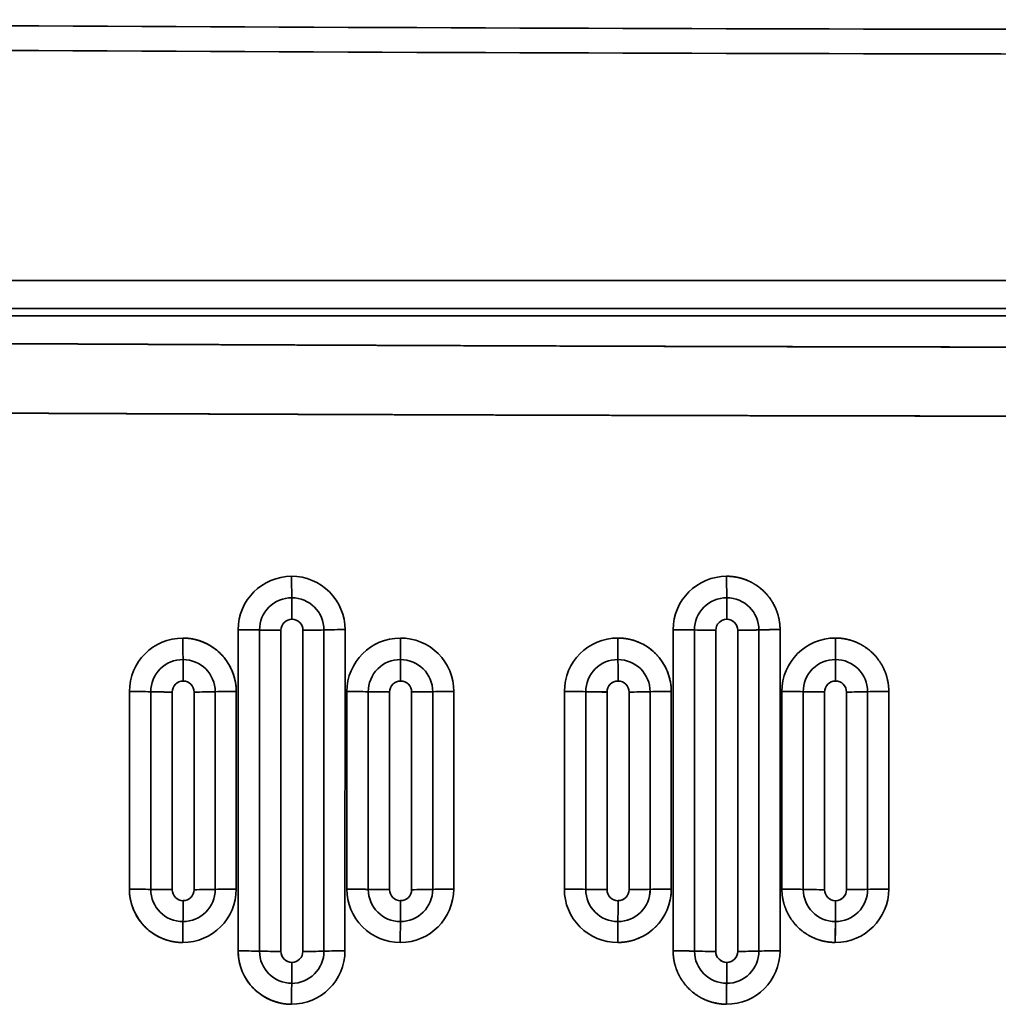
# Model space of a CAD drawing. Extents: x 261 to 1910, y 448 to 1974.
# Tile 7 of 21: x 438 to 636, y 1042 to 1241. Entities that reach past the tile are written whole.
import ezdxf

# ---------------------------------------------------------------- set-up
doc = ezdxf.new("R2010")
doc.units = 0
doc.layers.get('0').update_dxf_attribs({"lineweight": 13})

# ---------------------------------------------------------------- blocks, each defined once
blk = doc.blocks.new('BLOCK17')
at = {"color": 7, "lineweight": 35}
for p, q in [((0, 647.2), (-377.47, 647.2)), ((-377.47, 647.2), (0, 647.2)), ((0, 641.56), (-377.47, 641.56)), ((-377.47, 641.56), (0, 641.56)), ((0, 640.09), (-290, 640.09)), ((-290, 640.09), (0, 640.09)), ((-230.88, 511.53), (-230.87, 576.54)), ((-230.88, 511.53), (-230.87, 576.54)), ((-226.54, 576.49), (-226.55, 511.48)), ((-226.55, 511.48), (-226.54, 576.49)), ((-222.22, 576.43), (-222.23, 511.43)), ((-222.22, 576.43), (-222.23, 511.43)), ((-217.77, 511.43), (-217.78, 576.43)), ((-217.77, 511.43), (-217.78, 576.43)), ((-213.52, 511.49), (-213.51, 576.49)), ((-213.51, 576.49), (-213.52, 511.49)), ((-209.25, 576.56), (-209.26, 511.55)), ((-209.25, 576.56), (-209.26, 511.55)), ((-142.86, 511.55), (-142.85, 576.55)), ((-142.86, 511.55), (-142.85, 576.55)), ((-138.53, 576.49), (-138.54, 511.49)), ((-138.54, 511.49), (-138.53, 576.49)), ((-134.22, 576.43), (-134.23, 511.43)), ((-134.22, 576.43), (-134.23, 511.43)), ((-129.77, 511.43), (-129.78, 576.43)), ((-129.77, 511.43), (-129.78, 576.43)), ((-125.51, 511.5), (-125.5, 576.5)), ((-125.5, 576.5), (-125.51, 511.5)), ((-121.22, 576.56), (-121.23, 511.56)), ((-121.22, 576.56), (-121.23, 511.56)), ((-252.88, 524.03), (-252.88, 564.03)), ((-252.88, 524.03), (-252.88, 564.03)), ((-248.55, 563.99), (-248.55, 523.98)), ((-248.55, 523.98), (-248.55, 563.99)), ((-244.22, 563.93), (-244.22, 523.93)), ((-244.22, 563.93), (-244.22, 523.93)), ((-239.78, 523.93), (-239.78, 563.93)), ((-239.78, 523.93), (-239.78, 563.93)), ((-235.52, 523.99), (-235.52, 563.99)), ((-235.52, 563.99), (-235.52, 523.99)), ((-231.25, 564.05), (-231.26, 524.05)), ((-231.25, 564.05), (-231.26, 524.05)), ((-208.87, 524.04), (-208.87, 564.04)), ((-208.87, 524.04), (-208.87, 564.04)), ((-204.54, 563.99), (-204.55, 523.99)), ((-204.55, 523.99), (-204.54, 563.99)), ((-200.22, 563.93), (-200.22, 523.93)), ((-200.22, 563.93), (-200.22, 523.93)), ((-195.77, 523.93), (-195.78, 563.93)), ((-195.77, 523.93), (-195.78, 563.93)), ((-191.51, 523.99), (-191.51, 563.99)), ((-191.51, 563.99), (-191.51, 523.99)), ((-187.24, 564.06), (-187.25, 524.06)), ((-187.24, 564.06), (-187.25, 524.06)), ((-164.86, 524.04), (-164.86, 564.05)), ((-164.86, 524.04), (-164.86, 564.05)), ((-160.54, 563.99), (-160.54, 523.99)), ((-160.54, 523.99), (-160.54, 563.99)), ((-156.22, 563.93), (-156.23, 523.93)), ((-156.22, 563.93), (-156.23, 523.93)), ((-151.77, 523.93), (-151.78, 563.93)), ((-151.77, 523.93), (-151.78, 563.93)), ((-147.51, 523.99), (-147.51, 564)), ((-147.51, 564), (-147.51, 523.99)), ((-143.23, 564.06), (-143.24, 524.06)), ((-143.23, 564.06), (-143.24, 524.06)), ((-120.85, 524.05), (-120.85, 564.05)), ((-120.85, 524.05), (-120.85, 564.05)), ((-116.53, 563.99), (-116.53, 523.99)), ((-116.53, 523.99), (-116.53, 563.99)), ((-112.22, 563.93), (-112.23, 523.93)), ((-112.22, 563.93), (-112.23, 523.93)), ((-107.77, 523.93), (-107.78, 563.93)), ((-107.77, 523.93), (-107.78, 563.93)), ((-103.5, 524), (-103.5, 564)), ((-103.5, 564), (-103.5, 524)), ((-99.22, 564.06), (-99.22, 524.06)), ((-99.22, 564.06), (-99.22, 524.06))]:
    blk.add_line(p, q, dxfattribs=at)
for centre, radius, start, end in [((0, 50234.54), 49536.54, 269.48519, 269.999997), ((0, 50234.8), 49536.8, 269.48519, 269.999995), ((0, 50234.65), 49541.65, 269.48519, 269.999997), ((0, 50234.54), 49541.54, 269.48519, 269.999997), ((-220.05, 576.53), 10.82, 89.995, 179.9644), ((-220.05, 576.53), 10.82, 89.995, 179.9645), ((-220.04, 576.55), 10.8, 0.0047, 90.0395), ((-220.04, 576.55), 10.8, 0.0045, 90.0398), ((92.52, 586.82), 312.57, 179.9031, 180.6999), ((92.52, 586.82), 312.57, 179.9031, 180.6999), ((-132.04, 576.54), 10.82, 89.9804, 179.9599), ((-132.04, 576.54), 10.82, 89.9792, 179.9605), ((354.95, 586.8), 486.98, 179.9338, 180.4456), ((354.95, 586.8), 486.98, 179.9337, 180.4456), ((-220.03, 576.49), 6.52, 89.9899, 180.0004), ((-220.03, 576.49), 6.52, 89.989, 180.0003), ((-220.03, 576.49), 6.51, 0.011, 90.002), ((-528.02, 579), 308.02, 359.936, 0.7444), ((-528.02, 579), 308.02, 359.9359, 0.7443), ((-220.03, 576.49), 6.51, 0.0107, 90.0013), ((-132.02, 576.49), 6.52, 89.9876, 179.9973), ((-132.02, 576.49), 6.52, 89.9867, 179.9975), ((-132.02, 576.49), 6.51, 0.0127, 90.0044), ((-610.87, 579.01), 478.87, 359.9581, 0.4785), ((-610.87, 579.01), 478.87, 359.9581, 0.4785), ((-132.02, 576.49), 6.51, 0.0125, 90.0043), ((-220, 576.43), 2.22, 90.0035, 180.0101), ((-220, 576.43), 2.22, 90.0047, 180.0102), ((-220, 576.43), 2.23, 359.9994, 89.9886), ((-220, 576.43), 2.23, 359.9987, 89.9901), ((-132, 576.43), 2.22, 90.007, 180.0074), ((-132, 576.43), 2.22, 90.0064, 180.0087), ((-132, 576.43), 2.23, 359.9977, 89.9888), ((-132, 576.43), 2.23, 359.9971, 89.9902), ((-230.52, 418.74), 157.8, 88.5563, 90.127), ((-230.52, 418.74), 157.8, 88.5563, 90.127), ((-222.47, 732.94), 156.51, 268.51, 270.0916), ((-222.47, 732.94), 156.51, 268.51, 270.0916), ((-217.71, 726), 149.57, 269.9764, 271.609), ((-217.71, 726), 149.57, 269.9764, 271.609), ((-209.23, 428.19), 148.37, 90.0071, 91.6552), ((-209.23, 428.19), 148.37, 90.0071, 91.6552), ((-142.57, 431.17), 145.38, 88.411, 90.1125), ((-142.57, 431.17), 145.38, 88.411, 90.1125), ((-134.44, 720.93), 144.5, 268.3749, 270.0839), ((-134.44, 720.93), 144.5, 268.3753, 270.0844), ((-129.68, 716.74), 140.31, 269.9607, 271.7054), ((-129.68, 716.74), 140.3, 269.9607, 271.7054), ((-121.27, 436.99), 139.58, 89.9819, 91.7387), ((-121.27, 436.98), 139.58, 89.9819, 91.7387), ((-242.06, 564.03), 10.82, 89.9994, 179.9663), ((-242.06, 564.03), 10.82, 89.9989, 179.9667), ((-242.05, 564.05), 10.8, 0.0002, 90.0378), ((41.52, 574.33), 283.57, 179.8954, 180.7734), ((41.52, 574.33), 283.57, 179.8954, 180.7734), ((-198.05, 564.03), 10.82, 89.9925, 179.9628), ((-198.05, 564.03), 10.82, 89.9938, 179.9625), ((-198.04, 564.06), 10.8, 0.0072, 90.0413), ((-198.04, 564.06), 10.8, 0.0048, 90.0439), ((134.56, 574.31), 332.61, 179.9073, 180.6563), ((134.56, 574.31), 332.61, 179.9073, 180.6563), ((-154.04, 564.04), 10.82, 89.9848, 179.9604), ((-154.04, 564.04), 10.82, 89.9848, 179.9604), ((-154.03, 564.06), 10.8, 0.0143, 90.0445), ((258.63, 574.3), 412.67, 179.9228, 180.5266), ((258.63, 574.3), 412.67, 179.9228, 180.5266), ((-110.03, 564.04), 10.82, 89.9769, 179.959), ((-110.03, 564.04), 10.82, 89.9766, 179.9593), ((451.46, 574.29), 561.49, 179.9417, 180.3856), ((451.46, 574.29), 561.48, 179.9417, 180.3856), ((-242.03, 563.99), 6.52, 89.9899, 180.0014), ((-242.03, 563.99), 6.52, 89.9889, 180.0018), ((-242.03, 563.99), 6.51, 0.0132, 89.997), ((-521.54, 566.5), 279.54, 359.9307, 0.8211), ((-521.54, 566.5), 279.54, 359.9304, 0.8208), ((-242.03, 563.99), 6.51, 0.0102, 90.0001), ((-198.03, 563.99), 6.52, 89.9884, 180.0038), ((-198.03, 563.99), 6.52, 89.9896, 179.9997), ((-198.02, 563.99), 6.51, 0.0105, 90.0025), ((-198.02, 563.99), 6.51, 0.0091, 90.0039), ((-525.48, 566.5), 327.48, 359.9401, 0.7006), ((-525.48, 566.5), 327.48, 359.9398, 0.7002), ((-154.02, 563.99), 6.52, 89.9891, 179.9973), ((-154.02, 563.99), 6.52, 89.9876, 179.9983), ((-154.02, 563.99), 6.51, 0.0142, 90.0022), ((-559.84, 566.5), 405.84, 359.9512, 0.5651), ((-559.84, 566.51), 405.84, 359.951, 0.5649), ((-154.02, 563.99), 6.51, 0.0119, 90.0034), ((-110.02, 563.99), 6.52, 89.9899, 179.9959), ((-110.02, 563.99), 6.52, 89.9873, 179.9965), ((-110.01, 564), 6.51, 0.0122, 90.005), ((-661.65, 566.51), 551.65, 359.9639, 0.4157), ((-661.66, 566.51), 551.66, 359.964, 0.4158), ((-110.01, 564), 6.51, 0.0128, 90.0047), ((-242, 563.93), 2.22, 90.0026, 180.0089), ((-242, 563.93), 2.22, 90.0025, 180.0094), ((-242, 563.93), 2.23, 0.0002, 89.9897), ((-242, 563.93), 2.23, 0.0022, 89.9877), ((-198, 563.93), 2.22, 90.0032, 180.0093), ((-198, 563.93), 2.22, 90.0039, 180.013), ((-198, 563.93), 2.23, 359.9997, 89.9882), ((-198, 563.93), 2.23, 359.9971, 89.992), ((-154, 563.93), 2.22, 90.0082, 180.0057), ((-154, 563.93), 2.22, 90.0064, 180.0068), ((-154, 563.93), 2.23, 359.9989, 89.9892), ((-154, 563.93), 2.23, 359.9997, 89.99), ((-110, 563.93), 2.22, 90.0073, 180.0051), ((-110, 563.93), 2.22, 90.0082, 180.0061), ((-110, 563.93), 2.23, 359.9989, 89.9895), ((-110, 563.93), 2.23, 359.9975, 89.9917), ((-252.51, 401.11), 162.92, 88.6076, 90.1297), ((-252.51, 401.11), 162.92, 88.6076, 90.1297), ((-244.49, 725.4), 161.47, 268.5587, 270.0927), ((-244.48, 725.4), 161.47, 268.5583, 270.0923), ((-239.72, 717.53), 153.6, 269.9804, 271.5689), ((-239.72, 717.53), 153.6, 269.9802, 271.5688), ((-231.22, 411.82), 152.23, 90.0137, 91.6187), ((-231.22, 411.82), 152.23, 90.0137, 91.6187), ((-208.53, 408.77), 155.27, 88.5299, 90.1257), ((-208.53, 408.77), 155.27, 88.5299, 90.1257), ((-200.47, 717.94), 154, 268.4836, 270.0902), ((-200.47, 717.94), 154, 268.4834, 270.0901), ((-195.71, 711.48), 147.54, 269.9732, 271.6288), ((-195.71, 711.48), 147.54, 269.9732, 271.6288), ((-187.23, 417.67), 146.39, 90.0036, 91.6748), ((-187.23, 417.67), 146.39, 90.0036, 91.6748), ((-164.55, 415.34), 148.71, 88.4541, 90.1186), ((-164.55, 415.34), 148.71, 88.4541, 90.1186), ((-156.45, 711.59), 147.66, 268.4133, 270.087), ((-156.45, 711.6), 147.66, 268.4129, 270.0866), ((-151.69, 706.55), 142.62, 269.9652, 271.6803), ((-151.69, 706.55), 142.62, 269.9653, 271.6803), ((-143.25, 422.35), 141.71, 89.9908, 91.7197), ((-143.25, 422.35), 141.71, 89.9908, 91.7197), ((-120.58, 420.68), 143.37, 88.3837, 90.1082), ((-120.58, 420.68), 143.37, 88.3837, 90.1081), ((-112.43, 706.51), 142.57, 268.3502, 270.0813), ((-112.43, 706.51), 142.57, 268.3507, 270.0818), ((-107.67, 702.89), 138.96, 269.9568, 271.7194), ((-107.67, 702.89), 138.96, 269.9568, 271.7194), ((-99.28, 425.74), 138.32, 89.9755, 91.7495), ((-99.28, 425.74), 138.32, 89.9755, 91.7495), ((-110.04, 524.07), 10.82, 269.9751, 359.9531), ((-110.04, 524.07), 10.82, 269.9756, 359.9534), ((-252.49, 355.91), 168.12, 88.6567, 90.1326), ((-252.49, 355.91), 168.12, 88.6567, 90.1326), ((-242.09, 524.03), 10.79, 179.9918, 270.0375), ((-244.49, 690.33), 166.39, 268.6014, 270.0908), ((-242.04, 523.98), 6.51, 180.0101, 269.9992), ((-244.49, 690.33), 166.39, 268.6014, 270.0908), ((-242.04, 523.98), 6.51, 180.0096, 269.9984), ((-242, 523.93), 2.23, 179.9995, 269.9921), ((-242, 523.93), 2.23, 179.9989, 269.9936), ((-242.08, 524.06), 10.82, 270.0055, 359.9616), ((-242.08, 524.06), 10.82, 270.0058, 359.9623), ((-242.04, 523.99), 6.52, 269.9892, 0.0014), ((-242.04, 523.99), 6.52, 269.99, 0.0016), ((-242, 523.93), 2.22, 269.9991, 0.0065), ((-242, 523.93), 2.22, 269.9997, 0.0058), ((-239.73, 681.55), 157.62, 269.9819, 271.5289), ((-239.73, 681.55), 157.62, 269.9819, 271.5289), ((-231.2, 368.08), 155.97, 90.0198, 91.5853), ((-231.2, 368.08), 155.97, 90.0198, 91.5853), ((-198.08, 524.04), 10.79, 179.999, 270.0432), ((-208.51, 365), 159.03, 88.5709, 90.1297), ((-208.51, 365), 159.04, 88.5709, 90.1297), ((-198.08, 524.04), 10.79, 179.9988, 270.0434), ((-200.47, 681.46), 157.52, 268.5175, 270.089), ((-200.47, 681.46), 157.52, 268.5175, 270.089), ((-198.03, 523.99), 6.51, 180.0108, 270.0002), ((-198.03, 523.99), 6.51, 180.011, 270.0002), ((-198, 523.93), 2.23, 179.9979, 269.9926), ((-198, 523.93), 2.23, 179.9967, 269.9943), ((-198.07, 524.06), 10.82, 269.9967, 359.9572), ((-198.07, 524.06), 10.82, 269.9967, 359.9572), ((-198.03, 523.99), 6.52, 269.9905, 359.998), ((-198.03, 523.99), 6.52, 269.988, 359.9992), ((-198, 523.93), 2.22, 269.9999, 0.0039), ((-198, 523.93), 2.22, 270.0026, 0.0028), ((-195.71, 674.24), 150.31, 269.9746, 271.5987), ((-195.71, 674.24), 150.31, 269.9748, 271.599), ((-187.22, 375.14), 148.91, 90.01, 91.6519), ((-187.22, 375.14), 148.91, 90.01, 91.6519), ((-154.07, 524.04), 10.8, 180.0071, 270.0487), ((-164.54, 372.84), 151.2, 88.4854, 90.1233), ((-164.54, 372.84), 151.2, 88.4854, 90.1233), ((-154.07, 524.04), 10.8, 180.0073, 270.0486), ((-156.45, 673.88), 149.94, 268.4371, 270.086), ((-154.03, 523.99), 6.51, 180.013, 270.0017), ((-156.45, 673.88), 149.94, 268.4371, 270.086), ((-154.03, 523.99), 6.51, 180.0124, 270.0025), ((-154, 523.93), 2.23, 179.9977, 269.9958), ((-154, 523.93), 2.23, 179.9977, 269.9954), ((-154.05, 524.07), 10.82, 269.9869, 359.9541), ((-154.02, 523.99), 6.52, 269.9846, 359.9997), ((-154.03, 523.99), 6.52, 269.9871, 359.9973), ((-154, 523.93), 2.23, 270.002, 0.0014), ((-154, 523.93), 2.22, 269.9992, 0.0044), ((-151.69, 668.24), 144.3, 269.9664, 271.6604), ((-151.69, 668.24), 144.3, 269.9664, 271.6604), ((-143.24, 380.86), 143.2, 89.9968, 91.707), ((-143.24, 380.86), 143.2, 89.9968, 91.707), ((-120.57, 379.24), 144.81, 88.4046, 90.1127), ((-120.57, 379.24), 144.81, 88.4046, 90.1127), ((-112.43, 667.77), 143.84, 268.3651, 270.0815), ((-110.02, 523.99), 6.51, 180.0138, 270.0047), ((-112.43, 667.77), 143.84, 268.3651, 270.0815), ((-110.02, 523.99), 6.51, 180.0133, 270.0048), ((-110, 523.93), 2.23, 179.9992, 269.9967), ((-110, 523.93), 2.23, 179.999, 269.9982), ((-110.02, 524), 6.52, 269.984, 359.9965), ((-110.02, 524), 6.52, 269.9862, 359.9953), ((-110, 523.93), 2.23, 270.0022, 359.9993), ((-110, 523.93), 2.23, 269.9981, 0.0022), ((-107.67, 663.73), 139.79, 269.9576, 271.7089), ((-107.67, 663.73), 139.79, 269.9576, 271.7088), ((-99.27, 385.05), 139.01, 89.9804, 91.745), ((-99.27, 385.05), 139.01, 89.9804, 91.745), ((-480.68, 521.71), 238.68, 358.9824, 359.9992), ((-480.68, 521.71), 238.68, 358.9824, 359.9992), ((-474.27, 521.71), 276.27, 359.1211, 359.9989), ((-474.26, 521.72), 276.26, 359.1203, 359.9981), ((-492.5, 521.71), 338.5, 359.2829, 359.9988), ((-492.51, 521.71), 338.51, 359.2831, 359.999), ((-565.61, 521.72), 455.61, 359.4674, 359.999), ((-565.62, 521.72), 455.62, 359.4674, 359.999), ((-7.47, 513.07), 234.61, 178.924, 179.9591), ((-7.47, 513.07), 234.61, 178.924, 179.9591), ((72.93, 513.05), 271, 179.0649, 179.9602), ((72.93, 513.05), 271, 179.0649, 179.9602), ((177.32, 513.04), 331.38, 179.2326, 179.9642), ((177.32, 513.04), 331.37, 179.2326, 179.9641), ((335.18, 513.03), 445.22, 179.4271, 179.9712), ((335.18, 513.03), 445.23, 179.4271, 179.9712), ((-230.5, 346.43), 165.1, 88.6301, 90.1326), ((-230.5, 346.43), 165.1, 88.6301, 90.1326), ((-220.08, 511.53), 10.79, 179.9937, 270.0402), ((-222.48, 674.82), 163.38, 268.5732, 270.0895), ((-222.48, 674.82), 163.38, 268.5732, 270.0895), ((-220.04, 511.49), 6.51, 180.0088, 270.0001), ((-220.04, 511.49), 6.51, 180.0104, 269.9987), ((-220, 511.43), 2.23, 179.9992, 269.9921), ((-220, 511.43), 2.23, 179.9958, 269.9965), ((-220.08, 511.56), 10.82, 270.0032, 359.9591), ((-220.08, 511.56), 10.82, 270.0026, 359.96), ((-220.03, 511.49), 6.52, 269.9876, 0.0016), ((-220.03, 511.49), 6.52, 269.9884, 0.0014), ((-220, 511.43), 2.22, 269.9994, 0.0038), ((-220, 511.43), 2.22, 269.9991, 0.0045), ((-217.72, 666.52), 155.09, 269.9788, 271.5516), ((-217.72, 666.52), 155.09, 269.9796, 271.5525), ((-209.21, 358.08), 153.47, 90.0174, 91.6092), ((-209.21, 358.08), 153.47, 90.0174, 91.6092), ((-142.55, 363.04), 148.51, 88.4532, 90.1201), ((-142.55, 363), 148.54, 88.4537, 90.1202), ((-134.44, 658.79), 147.35, 268.4068, 270.0837), ((-132.02, 511.49), 6.51, 180.0137, 270.0023), ((-134.44, 658.79), 147.35, 268.4068, 270.0837), ((-132.02, 511.49), 6.51, 180.0132, 270.003), ((-132, 511.43), 2.23, 179.9983, 269.9989), ((-132, 511.43), 2.23, 179.9987, 269.9983), ((-132.05, 511.57), 10.82, 269.9816, 359.9526), ((-132.05, 511.57), 10.82, 269.9817, 359.9525), ((-132.02, 511.5), 6.52, 269.9856, 359.9965), ((-132.02, 511.5), 6.52, 269.9857, 359.9966), ((-132, 511.43), 2.23, 270.0019, 359.9978), ((-132, 511.43), 2.23, 269.9993, 360), ((-129.68, 653.76), 142.32, 269.9623, 271.6808), ((-129.68, 653.76), 142.32, 269.962, 271.6806), ((-121.25, 370.25), 141.31, 89.991, 91.7252), ((-121.25, 370.25), 141.31, 89.991, 91.7252), ((-469.11, 509.21), 249.11, 359.0259, 359.9999), ((-469.11, 509.21), 249.11, 359.0257, 359.9997), ((-507.27, 509.21), 375.27, 359.3538, 359.9995), ((-507.26, 509.21), 375.26, 359.3536, 359.9992), ((24.41, 500.56), 244.48, 178.9655, 179.9585), ((24.47, 500.56), 244.54, 178.9659, 179.9586), ((234.76, 500.53), 366.81, 179.3054, 179.9661), ((234.75, 500.53), 366.81, 179.3051, 179.9658)]:
    blk.add_arc(centre, radius, start, end, dxfattribs=at)
for points, knots in [([(0, 633.67), (-31.08, 633.67), (-62.15, 633.7), (-93.22, 633.75), (-151.96, 633.89), (-209.42, 634.11), (-236.62, 634.23), (-263.48, 634.36), (-290.05, 634.5)], [0, 0, 0, 0, 0, 0, 213.80714, 213.80714, 213.80714, 410.257399, 410.257399, 410.257399, 410.257399, 410.257399, 410.257399]), ([(-290.05, 634.5), (-264.27, 634.36), (-238.22, 634.24), (-211.85, 634.12), (-162.12, 633.93), (-111.43, 633.8), (-87.7, 633.75), (-55.91, 633.7), (-23.99, 633.68), (-15.99, 633.67), (-8, 633.67), (0, 633.67)], [0, 0, 0, 0, 0, 0, 190.526767, 190.526767, 190.526767, 355.284029, 355.284029, 355.284029, 410.284832, 410.284832, 410.284832, 410.284832, 410.284832, 410.284832]), ([(0, 619.71), (-12.29, 619.71), (-24.58, 619.72), (-36.87, 619.72), (-67.13, 619.75), (-97.3, 619.79), (-115.14, 619.83), (-147.11, 619.9), (-178.84, 619.99), (-192.85, 620.04), (-220.89, 620.13), (-248.72, 620.24), (-262.65, 620.3), (-276.53, 620.36), (-290.36, 620.43)], [0, 0, 0, 0, 0, 0, 72.675743, 72.675743, 72.675743, 179.231731, 179.231731, 179.231731, 263.888053, 263.888053, 263.888053, 349.415949, 349.415949, 349.415949, 349.415949, 349.415949, 349.415949]), ([(0, 619.71), (-31.1, 619.71), (-62.19, 619.74), (-93.28, 619.78), (-152.08, 619.9), (-209.6, 620.09), (-236.85, 620.19), (-263.75, 620.3), (-290.36, 620.43)], [0, 0, 0, 0, 0, 0, 213.776763, 213.776763, 213.776763, 410.411948, 410.411948, 410.411948, 410.411948, 410.411948, 410.411948]), ([(-132.03, 587.36), (-131.41, 587.36), (-130.8, 587.31), (-130.21, 587.23), (-128.7, 586.91), (-127.34, 586.35), (-126.56, 585.93), (-124.78, 584.74), (-123.41, 583.24), (-122.74, 582.25), (-121.88, 580.56), (-121.41, 578.74), (-121.29, 578.03), (-121.23, 577.3), (-121.22, 576.56)], [0, 0, 0, 0, 0, 0, 3.473224, 3.473224, 3.473224, 9.147077, 9.147077, 9.147077, 17.65516, 17.65516, 17.65516, 22.995899, 22.995899, 22.995899, 22.995899, 22.995899, 22.995899]), ([(-132.03, 587.36), (-131.41, 587.36), (-130.79, 587.31), (-130.19, 587.23), (-129.3, 587.03), (-128.46, 586.76), (-128.19, 586.66), (-127.33, 586.31), (-126.54, 585.89), (-126.04, 585.57), (-124.79, 584.67), (-123.75, 583.59), (-123.2, 582.87), (-122.19, 581.27), (-121.56, 579.51), (-121.34, 578.54), (-121.22, 577.56), (-121.22, 576.56)], [0, 0, 0, 0, 0, 0, 3.430399, 3.430399, 3.430399, 5.19542, 5.19542, 5.19542, 8.945181, 8.945181, 8.945181, 15.014933, 15.014933, 15.014933, 21.815749, 21.815749, 21.815749, 21.815749, 21.815749, 21.815749]), ([(-242.06, 574.85), (-241.21, 574.85), (-240.39, 574.77), (-239.6, 574.61), (-237.91, 574.12), (-236.42, 573.33), (-235.66, 572.82), (-234, 571.45), (-232.76, 569.75), (-232.17, 568.66), (-231.59, 567.09), (-231.33, 565.41), (-231.28, 564.97), (-231.25, 564.51), (-231.25, 564.05)], [0, 0, 0, 0, 0, 0, 4.98756, 4.98756, 4.98756, 11.266798, 11.266798, 11.266798, 20.093875, 20.093875, 20.093875, 23.234098, 23.234098, 23.234098, 23.234098, 23.234098, 23.234098]), ([(-154.04, 574.86), (-153.2, 574.85), (-152.39, 574.78), (-151.61, 574.62), (-150.26, 574.23), (-149.04, 573.66), (-148.53, 573.38), (-146.96, 572.36), (-145.7, 571.09), (-144.99, 570.13), (-144.01, 568.39), (-143.46, 566.49), (-143.31, 565.7), (-143.23, 564.88), (-143.23, 564.06)], [0, 0, 0, 0, 0, 0, 4.738753, 4.738753, 4.738753, 8.629146, 8.629146, 8.629146, 17.218069, 17.218069, 17.218069, 23.131158, 23.131158, 23.131158, 23.131158, 23.131158, 23.131158]), ([(-110.03, 574.86), (-109.41, 574.86), (-108.8, 574.82), (-108.2, 574.73), (-106.69, 574.4), (-105.33, 573.85), (-104.55, 573.43), (-102.77, 572.24), (-101.41, 570.75), (-100.74, 569.77), (-99.88, 568.07), (-99.41, 566.26), (-99.28, 565.54), (-99.22, 564.8), (-99.22, 564.06)], [0, 0, 0, 0, 0, 0, 3.467594, 3.467594, 3.467594, 9.097633, 9.097633, 9.097633, 17.570379, 17.570379, 17.570379, 23.023917, 23.023917, 23.023917, 23.023917, 23.023917, 23.023917]), ([(-110.03, 574.86), (-109.4, 574.86), (-108.78, 574.81), (-108.18, 574.73), (-107.29, 574.53), (-106.44, 574.26), (-106.17, 574.15), (-105.32, 573.81), (-104.53, 573.39), (-104.02, 573.07), (-103.03, 572.35), (-102.17, 571.52), (-101.77, 571.07), (-100.68, 569.67), (-99.91, 568.11), (-99.54, 567.03), (-99.29, 565.78), (-99.23, 564.5), (-99.22, 564.35), (-99.22, 564.21), (-99.22, 564.06)], [0, 0, 0, 0, 0, 0, 3.43428, 3.43428, 3.43428, 5.190329, 5.190329, 5.190329, 8.914145, 8.914145, 8.914145, 12.965836, 12.965836, 12.965836, 20.840402, 20.840402, 20.840402, 21.837532, 21.837532, 21.837532, 21.837532, 21.837532, 21.837532]), ([(-242.08, 513.23), (-243.04, 513.24), (-243.96, 513.34), (-244.84, 513.54), (-246.61, 514.13), (-248.15, 515.03), (-248.89, 515.58), (-250.42, 516.97), (-251.56, 518.67), (-252.07, 519.7), (-252.58, 521.18), (-252.82, 522.76), (-252.86, 523.18), (-252.88, 523.6), (-252.88, 524.03)], [0, 0, 0, 0, 0, 0, 5.778157, 5.778157, 5.778157, 12.323561, 12.323561, 12.323561, 20.553641, 20.553641, 20.553641, 23.438639, 23.438639, 23.438639, 23.438639, 23.438639, 23.438639]), ([(-143.24, 524.06), (-143.24, 523.39), (-143.29, 522.72), (-143.39, 522.03), (-143.68, 520.84), (-144.15, 519.65), (-144.39, 519.16), (-144.85, 518.33), (-145.43, 517.52), (-145.68, 517.19), (-146.22, 516.58), (-146.83, 516), (-147.14, 515.73), (-147.95, 515.09), (-148.86, 514.54), (-149.44, 514.25), (-150.43, 513.84), (-151.45, 513.55), (-151.86, 513.46), (-152.56, 513.34), (-153.24, 513.27), (-153.52, 513.26), (-153.79, 513.25), (-154.06, 513.25)], [0, 0, 0, 0, 0, 0, 5.500138, 5.500138, 5.500138, 9.422274, 9.422274, 9.422274, 12.14579, 12.14579, 12.14579, 14.646393, 14.646393, 14.646393, 18.295368, 18.295368, 18.295368, 20.764818, 20.764818, 20.764818, 22.442739, 22.442739, 22.442739, 22.442739, 22.442739, 22.442739]), ([(-110.04, 513.25), (-110.66, 513.25), (-111.27, 513.3), (-111.86, 513.38), (-113.36, 513.7), (-114.72, 514.25), (-115.5, 514.67), (-117.28, 515.85), (-118.64, 517.34), (-119.32, 518.33), (-120.19, 520.03), (-120.66, 521.85), (-120.79, 522.57), (-120.85, 523.31), (-120.85, 524.05)], [0, 0, 0, 0, 0, 0, 3.509716, 3.509716, 3.509716, 9.278319, 9.278319, 9.278319, 17.989415, 17.989415, 17.989415, 23.446436, 23.446436, 23.446436, 23.446436, 23.446436, 23.446436]), ([(-110.04, 513.25), (-110.67, 513.25), (-111.29, 513.3), (-111.89, 513.39), (-112.77, 513.58), (-113.61, 513.85), (-113.89, 513.95), (-114.74, 514.3), (-115.53, 514.72), (-116.04, 515.04), (-117.29, 515.95), (-118.33, 517.02), (-118.88, 517.74), (-119.88, 519.34), (-120.51, 521.11), (-120.73, 522.07), (-120.85, 523.05), (-120.85, 524.05)], [0, 0, 0, 0, 0, 0, 3.44509, 3.44509, 3.44509, 5.21671, 5.21671, 5.21671, 8.983604, 8.983604, 8.983604, 15.060278, 15.060278, 15.060278, 21.807622, 21.807622, 21.807622, 21.807622, 21.807622, 21.807622]), ([(-220.08, 500.74), (-220.92, 500.74), (-221.74, 500.82), (-222.53, 500.97), (-224.22, 501.47), (-225.71, 502.25), (-226.47, 502.76), (-228.14, 504.14), (-229.39, 505.86), (-229.98, 506.96), (-230.55, 508.53), (-230.81, 510.22), (-230.85, 510.65), (-230.88, 511.09), (-230.88, 511.53)], [0, 0, 0, 0, 0, 0, 5.081585, 5.081585, 5.081585, 11.50634, 11.50634, 11.50634, 20.486225, 20.486225, 20.486225, 23.489081, 23.489081, 23.489081, 23.489081, 23.489081, 23.489081]), ([(-132.05, 500.75), (-132.67, 500.75), (-133.27, 500.79), (-133.85, 500.88), (-135.36, 501.19), (-136.71, 501.74), (-137.5, 502.16), (-139.28, 503.35), (-140.66, 504.85), (-141.34, 505.85), (-142.2, 507.54), (-142.68, 509.38), (-142.8, 510.09), (-142.86, 510.81), (-142.86, 511.55)], [0, 0, 0, 0, 0, 0, 3.537872, 3.537872, 3.537872, 9.423583, 9.423583, 9.423583, 18.236327, 18.236327, 18.236327, 23.530541, 23.530541, 23.530541, 23.530541, 23.530541, 23.530541]), ([(-132.05, 500.75), (-132.36, 500.75), (-132.67, 500.76), (-132.97, 500.78), (-133.58, 500.85), (-134.16, 500.95), (-134.46, 501.01), (-135.04, 501.16), (-135.6, 501.34), (-135.88, 501.44), (-136.74, 501.79), (-137.53, 502.21), (-138.05, 502.53), (-139.3, 503.44), (-140.34, 504.53), (-140.9, 505.25), (-141.89, 506.85), (-142.52, 508.62), (-142.74, 509.57), (-142.86, 510.55), (-142.86, 511.55)], [0, 0, 0, 0, 0, 0, 1.710443, 1.710443, 1.710443, 3.446028, 3.446028, 3.446028, 5.239774, 5.239774, 5.239774, 9.06005, 9.06005, 9.06005, 15.166414, 15.166414, 15.166414, 21.779053, 21.779053, 21.779053, 21.779053, 21.779053, 21.779053])]:
    blk.add_open_spline(points, degree=5, knots=knots, dxfattribs=at)

msp = doc.modelspace()

# ---------------------------------------------------------------- block references
at = {"lineweight": 0}
msp.add_blockref('BLOCK17', (713.3, 541.43), dxfattribs=at)

doc.saveas('drawing.dxf')
